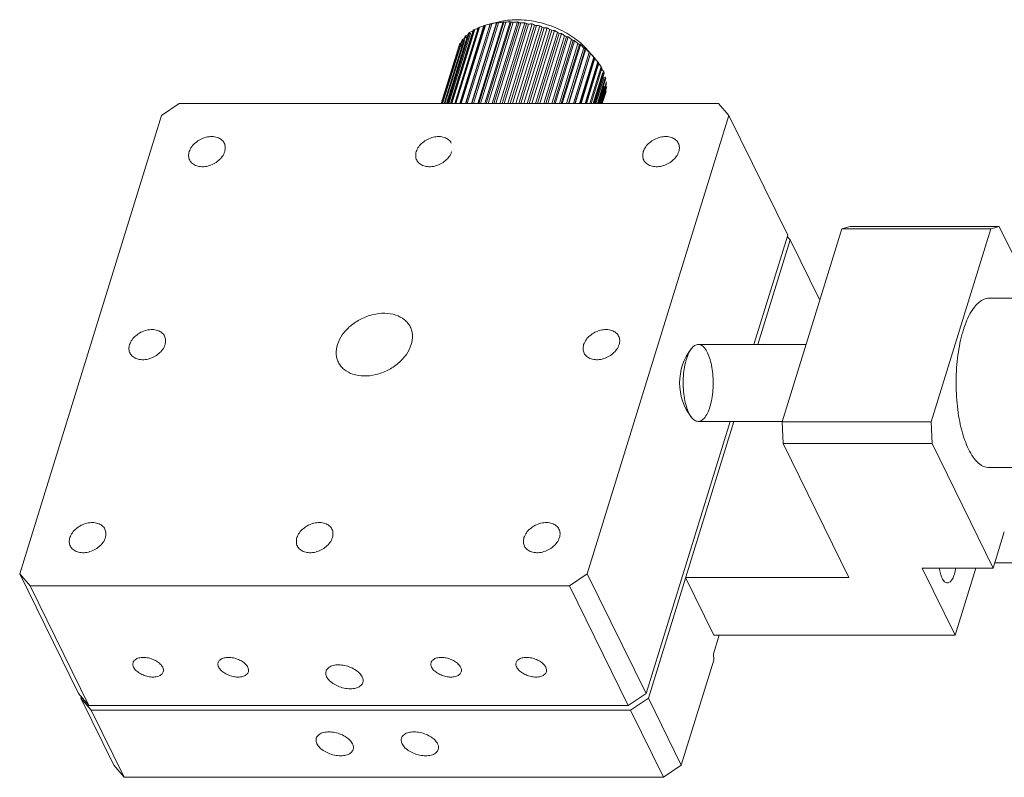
# Model space of a CAD drawing. Header units: millimetres. Extents: x 13297 to 13592, y 253 to 670.
# Tile 3 of 18: x 13385 to 13449, y 340 to 389. Entities that reach past the tile are written whole.
import ezdxf

# ---------------------------------------------------------------- set-up
doc = ezdxf.new("R2010")
doc.units = ezdxf.units.MM
doc.header["$LTSCALE"] = 0.3
doc.layers.add('轮廓线', color=7, linetype='Continuous', lineweight=20)

msp = doc.modelspace()

# ---------------------------------------------------------------- linework, layer by layer
at = {"layer": '轮廓线'}
for p, q in [((13415.372, 383.931), (13417.011, 389.234)), ((13416.405, 389.25), (13415.714, 389.088)), ((13414.6, 388.678), (13413.133, 383.931)), ((13413.199, 383.931), (13414.679, 388.722)), ((13413.229, 383.931), (13414.692, 388.664)), ((13414.932, 388.844), (13413.414, 383.931)), ((13413.481, 383.931), (13414.997, 388.834)), ((13413.492, 383.931), (13415.022, 388.881)), ((13415.303, 388.981), (13413.743, 383.931)), ((13413.78, 383.931), (13415.339, 388.976)), ((13413.832, 383.931), (13415.402, 389.01)), ((13415.709, 389.085), (13414.116, 383.931)), ((13414.123, 383.931), (13415.716, 389.088)), ((13414.216, 383.931), (13415.815, 389.106)), ((13414.505, 383.931), (13416.124, 389.169)), ((13416.143, 389.157), (13414.528, 383.931)), ((13414.638, 383.931), (13416.257, 389.17)), ((13414.923, 383.931), (13416.557, 389.218)), ((13416.603, 389.195), (13414.977, 383.931)), ((13415.094, 383.931), (13416.722, 389.199)), ((13417.083, 389.199), (13415.455, 383.931)), ((13415.579, 383.931), (13417.206, 389.195)), ((13415.847, 383.931), (13417.481, 389.218)), ((13417.578, 389.17), (13415.959, 383.931)), ((13416.089, 383.931), (13417.704, 389.157)), ((13416.343, 383.931), (13417.962, 389.169)), ((13418.082, 389.106), (13416.483, 383.931)), ((13416.616, 383.931), (13418.209, 389.085)), ((13416.855, 383.931), (13418.449, 389.088)), ((13418.59, 389.01), (13417.02, 383.931)), ((13417.156, 383.931), (13418.717, 388.981)), ((13417.377, 383.931), (13418.936, 388.976)), ((13419.095, 388.881), (13417.566, 383.931)), ((13417.703, 383.931), (13419.221, 388.844)), ((13417.902, 383.931), (13419.418, 388.834)), ((13419.594, 388.722), (13418.113, 383.931)), ((13418.25, 383.931), (13419.717, 388.678)), ((13418.426, 383.931), (13419.889, 388.664)), ((13413.866, 388.018), (13412.603, 383.931)), ((13412.628, 383.931), (13413.911, 388.081)), ((13414.064, 388.262), (13412.725, 383.931)), ((13412.764, 383.931), (13414.121, 388.32)), ((13412.779, 383.931), (13414.038, 388.004)), ((13412.876, 383.931), (13414.21, 388.247)), ((13414.309, 388.483), (13412.902, 383.931)), ((13412.955, 383.931), (13414.378, 388.535)), ((13413.027, 383.931), (13414.429, 388.468)), ((13420.08, 388.535), (13418.657, 383.931)), ((13418.792, 383.931), (13420.199, 388.483)), ((13418.943, 383.931), (13420.345, 388.468)), ((13420.548, 388.32), (13419.191, 383.931)), ((13419.323, 383.931), (13420.661, 388.262)), ((13419.447, 383.931), (13420.781, 388.247)), ((13420.992, 388.081), (13419.709, 383.931)), ((13419.836, 383.931), (13421.099, 388.018)), ((13419.932, 383.931), (13421.191, 388.004)), ((13413.718, 387.752), (13412.537, 383.931)), ((13412.548, 383.931), (13413.75, 387.821)), ((13412.736, 383.931), (13413.914, 387.742)), ((13421.408, 387.821), (13420.206, 383.931)), ((13420.327, 383.931), (13421.508, 387.752)), ((13420.394, 383.931), (13421.572, 387.742)), ((13421.792, 387.541), (13420.676, 383.931)), ((13420.789, 383.931), (13421.883, 387.468)), ((13420.827, 383.931), (13421.918, 387.464)), ((13421.876, 387.56), (13422.427, 386.957)), ((13422.139, 387.246), (13421.115, 383.931)), ((13421.219, 383.931), (13422.22, 387.169)), ((13421.226, 383.931), (13422.227, 387.172)), ((13422.445, 386.938), (13421.516, 383.931)), ((13421.587, 383.931), (13422.495, 386.871)), ((13421.61, 383.931), (13422.515, 386.859)), ((13422.707, 386.62), (13421.876, 383.931)), ((13421.906, 383.931), (13422.719, 386.562)), ((13421.959, 383.931), (13422.766, 386.54)), ((13422.179, 383.931), (13422.896, 386.25)), ((13422.922, 386.297), (13422.191, 383.931)), ((13422.263, 383.931), (13422.969, 386.216)), ((13422.405, 383.931), (13423.025, 385.939)), ((13423.088, 385.972), (13422.458, 383.931)), ((13422.516, 383.931), (13423.122, 385.89)), ((13422.579, 383.931), (13423.104, 385.63)), ((13423.203, 385.648), (13422.673, 383.931)), ((13422.718, 383.931), (13423.224, 385.567)), ((13422.7, 383.931), (13423.132, 385.328)), ((13422.768, 383.931), (13423.11, 385.037)), ((13422.78, 383.931), (13423.036, 384.759)), ((13423.266, 385.329), (13422.834, 383.931)), ((13422.865, 383.931), (13423.273, 385.25)), ((13423.275, 385.018), (13422.939, 383.931)), ((13422.957, 383.931), (13423.269, 384.942)), ((13422.738, 383.931), (13422.912, 384.497)), ((13422.968, 383.931), (13423.103, 384.367)), ((13423.135, 384.435), (13422.98, 383.931)), ((13423.232, 384.719), (13422.988, 383.931)), ((13422.991, 383.931), (13423.212, 384.647)), ((13395.535, 383.931), (13394.372, 383.147)), ((13430.536, 383.931), (13395.535, 383.931)), ((13431.215, 383.147), (13430.536, 383.931)), ((13394.372, 383.147), (13385.174, 353.381)), ((13422.016, 353.381), (13431.215, 383.147)), ((13435.028, 375.377), (13431.215, 383.147)), ((13439.081, 375.936), (13438.534, 375.774)), ((13448.752, 375.936), (13439.081, 375.936)), ((13448.205, 375.774), (13448.752, 375.936)), ((13448.752, 375.936), (13451.038, 371.278)), ((13432.834, 368.278), (13435.028, 375.377)), ((13438.534, 375.774), (13434.661, 363.241)), ((13434.997, 375.278), (13435.18, 375.067)), ((13438.534, 375.774), (13448.205, 375.774)), ((13448.205, 375.774), (13444.332, 363.241)), ((13435.18, 375.067), (13433.082, 368.278)), ((13437.104, 371.146), (13435.18, 375.067)), ((13456.849, 371.278), (13448.099, 371.278)), ((13429.217, 368.278), (13436.218, 368.278)), ((13425.829, 345.611), (13431.289, 363.278)), ((13431.537, 363.278), (13425.982, 345.3)), ((13429.217, 363.278), (13434.672, 363.278)), ((13434.661, 363.241), (13434.724, 361.836)), ((13434.661, 363.241), (13444.332, 363.241)), ((13444.395, 361.836), (13444.332, 363.241)), ((13444.395, 361.836), (13434.724, 361.836)), ((13438.995, 353.133), (13434.724, 361.836)), ((13444.395, 361.836), (13448.361, 353.755)), ((13456.849, 360.278), (13448.099, 360.278)), ((13448.361, 353.755), (13449.087, 356.105)), ((13451.948, 354.104), (13448.468, 354.104)), ((13443.755, 353.755), (13448.361, 353.755)), ((13443.755, 353.755), (13445.891, 349.404)), ((13445.891, 349.404), (13447.235, 353.755)), ((13388.987, 345.611), (13385.174, 353.381)), ((13385.174, 353.381), (13385.853, 352.598)), ((13420.853, 352.598), (13422.016, 353.381)), ((13422.016, 353.381), (13425.829, 345.611)), ((13428.402, 353.133), (13438.995, 353.133)), ((13430.233, 349.404), (13428.402, 353.133)), ((13385.853, 352.598), (13389.666, 344.828)), ((13385.853, 352.598), (13420.853, 352.598)), ((13424.666, 344.828), (13420.853, 352.598)), ((13430.581, 349.404), (13430.204, 348.185)), ((13445.891, 349.404), (13430.233, 349.404)), ((13430.223, 347.764), (13428.117, 340.949)), ((13430.204, 348.185), (13430.223, 347.764)), ((13388.987, 345.611), (13389.666, 344.828)), ((13389.139, 345.3), (13389.17, 345.4)), ((13391.275, 340.949), (13389.139, 345.3)), ((13389.818, 344.517), (13389.139, 345.3)), ((13424.666, 344.828), (13425.829, 345.611)), ((13425.982, 345.3), (13424.819, 344.517)), ((13428.117, 340.949), (13425.982, 345.3)), ((13389.666, 344.828), (13424.666, 344.828)), ((13391.954, 340.166), (13389.818, 344.517)), ((13424.819, 344.517), (13389.818, 344.517)), ((13426.954, 340.166), (13424.819, 344.517)), ((13391.954, 340.166), (13391.275, 340.949)), ((13428.117, 340.949), (13426.954, 340.166)), ((13426.954, 340.166), (13391.954, 340.166))]:
    msp.add_line(p, q, dxfattribs=at)
for centre, radius, start, end in [((13418.642, 374.454), 14.87, 96.29569, 97.41696), ((13416.587, 388.258), 1.064, 62.21029, 66.53528), ((13423.703, 366.401), 24.018, 112.03679, 112.84726), ((13416.069, 386.14), 2.932, 118.28701, 120.06732), ((13414.437, 387.259), 1.428, 79.701, 83.43324), ((13422.366, 367.473), 22.597, 109.03261, 109.88537), ((13416.324, 385.608), 3.523, 111.68585, 113.26122), ((13421.244, 368.653), 21.164, 106.20006, 107.09658), ((13416.548, 384.968), 4.201, 105.82997, 107.2309), ((13420.32, 369.949), 19.685, 103.52413, 104.46747), ((13416.724, 384.249), 4.942, 100.59542, 101.8527), ((13419.583, 371.357), 18.145, 100.99034, 101.98533), ((13416.84, 383.488), 5.711, 95.86524, 97.00696), ((13419.025, 372.866), 16.537, 98.58506, 99.63854), ((13416.895, 382.731), 6.471, 91.53598, 92.58662), ((13416.895, 382.024), 7.178, 87.51851, 88.49905), ((13418.424, 376.094), 13.157, 94.11077, 95.31223), ((13416.669, 387.462), 1.935, 61.97251, 65.17738), ((13416.854, 381.412), 7.791, 83.73641, 84.66489), ((13418.365, 377.753), 11.423, 92.0201, 93.31831), ((13416.615, 386.452), 3.032, 61.07195, 63.62727), ((13416.79, 380.935), 8.273, 80.12339, 81.01558), ((13418.451, 379.393), 9.695, 90.01489, 91.43223), ((13416.414, 385.267), 4.329, 59.83214, 61.96554), ((13416.729, 380.622), 8.592, 76.62069, 77.49073), ((13418.669, 380.974), 8.007, 88.08806, 89.65538), ((13416.059, 383.95), 5.791, 58.38179, 60.22046), ((13416.695, 380.49), 8.728, 73.17445, 74.03548), ((13418.998, 382.455), 6.394, 86.23477, 87.99602), ((13415.549, 382.545), 7.384, 56.77939, 58.40149), ((13416.713, 380.542), 8.673, 69.73333, 70.59811), ((13419.416, 383.795), 4.892, 84.45361, 86.47408), ((13414.884, 381.1), 9.07, 55.05281, 56.5097), ((13429.428, 363.591), 28.86, 122.22715, 122.90449), ((13415.37, 386.999), 1.817, 143.43195, 145.88235), ((13413.559, 383.055), 4.972, 84.46989, 86.45784), ((13427.168, 364.499), 27.053, 118.62013, 119.34436), ((13415.565, 386.832), 2.074, 134.13701, 136.38001), ((13413.757, 384.679), 3.596, 82.76845, 85.11244), ((13425.288, 365.421), 25.477, 115.22775, 115.99587), ((13415.807, 386.549), 2.446, 125.74731, 127.75619), ((13414.059, 386.092), 2.405, 81.16229, 84.03478), ((13416.804, 380.768), 8.43, 66.24626, 67.1277), ((13419.899, 384.958), 3.538, 82.74916, 85.1317), ((13414.073, 379.66), 10.813, 53.21462, 54.54175), ((13416.981, 381.144), 8.014, 62.66005, 63.57183), ((13420.416, 385.91), 2.365, 81.13835, 84.05867), ((13413.123, 378.269), 12.578, 51.26884, 52.49156), ((13417.252, 381.636), 7.452, 58.91715, 59.87427), ((13420.939, 386.623), 1.404, 79.66902, 83.46515), ((13412.045, 376.968), 14.333, 49.21418, 50.35112), ((13432.201, 362.628), 31.066, 126.05945, 126.68547), ((13415.247, 387.073), 1.674, 153.46047, 156.04956), ((13413.489, 381.258), 6.498, 86.24894, 87.98188), ((13417.614, 382.202), 6.78, 54.95299, 55.97248), ((13410.853, 375.792), 16.053, 47.04585, 48.1109), ((13418.058, 382.797), 6.037, 50.69342, 51.79498), ((13409.557, 374.77), 17.719, 44.75643, 45.76002), ((13418.564, 383.377), 5.267, 46.05206, 47.25867), ((13408.164, 373.927), 19.319, 42.33652, 43.28639), ((13419.108, 383.904), 4.51, 40.92838, 42.26669), ((13406.68, 373.279), 20.853, 39.7751, 40.67686), ((13419.66, 384.348), 3.801, 35.20789, 36.70779), ((13405.101, 372.838), 22.333, 37.05989, 37.91732), ((13403.412, 372.611), 23.783, 34.17774, 34.99297), ((13422.48, 385.291), 1.046, 62.17243, 66.57322), ((13420.189, 384.69), 3.171, 28.76712, 30.45979), ((13420.666, 384.924), 2.639, 21.48809, 23.40108), ((13421.557, 385.114), 1.721, 354.2654, 356.80852), ((13421.606, 385.115), 1.674, 333.46047, 336.04956), ((13421.635, 385.102), 1.642, 343.88619, 346.50946), ((13431.635, 365.778), 3.625, 141.83178, 218.16822)]:
    msp.add_arc(centre, radius, start, end, dxfattribs=at)
for points, knots in [([(13422.112, 387.273), (13422.109, 387.277), (13422.001, 387.424), (13421.755, 387.704), (13421.325, 388.078), (13420.824, 388.419), (13420.265, 388.719), (13419.664, 388.969), (13419.035, 389.164), (13418.397, 389.297), (13417.767, 389.365), (13417.16, 389.367), (13416.605, 389.304), (13416.259, 389.217), (13416.103, 389.165)], [0.0460626, 0.0460626, 0.0460626, 0.0460626, 0.0477428, 0.1001687, 0.1569274, 0.2174122, 0.2807519, 0.345868, 0.4115906, 0.476721, 0.5400862, 0.6006186, 0.6574239, 0.7064512, 0.7064512, 0.7064512, 0.7064512]), ([(13414.997, 388.834), (13414.99, 388.836), (13414.976, 388.838), (13414.954, 388.842), (13414.94, 388.844), (13414.932, 388.844)], [0, 0, 0, 0, 0.32735, 0.66034, 1, 1, 1, 1]), ([(13415.339, 388.976), (13415.335, 388.977), (13415.328, 388.978), (13415.316, 388.98), (13415.308, 388.98), (13415.303, 388.981)], [0, 0, 0, 0, 0.325628, 0.658378, 1, 1, 1, 1]), ([(13416.124, 389.169), (13416.126, 389.168), (13416.131, 389.166), (13416.137, 389.162), (13416.141, 389.159), (13416.143, 389.157)], [0, 0, 0, 0, 0.322053, 0.654328, 1, 1, 1, 1]), ([(13416.557, 389.218), (13416.562, 389.216), (13416.572, 389.211), (13416.588, 389.204), (13416.598, 389.198), (13416.603, 389.195)], [0, 0, 0, 0, 0.326915, 0.659843, 1, 1, 1, 1]), ([(13421.508, 387.752), (13421.515, 387.751), (13421.529, 387.75), (13421.551, 387.746), (13421.565, 387.744), (13421.572, 387.742)], [0, 0, 0, 0, 0.339818, 0.673013, 1, 1, 1, 1]), ([(13421.883, 387.468), (13421.887, 387.468), (13421.895, 387.468), (13421.907, 387.466), (13421.915, 387.465), (13421.918, 387.464)], [0, 0, 0, 0, 0.34178, 0.674734, 1, 1, 1, 1]), ([(13422.515, 386.859), (13422.513, 386.86), (13422.509, 386.864), (13422.502, 386.868), (13422.497, 386.87), (13422.495, 386.871)], [0, 0, 0, 0, 0.345831, 0.678306, 1, 1, 1, 1]), ([(13422.766, 386.54), (13422.76, 386.543), (13422.75, 386.548), (13422.735, 386.556), (13422.724, 386.56), (13422.719, 386.562)], [0, 0, 0, 0, 0.340315, 0.673448, 1, 1, 1, 1]), ([(13396.179, 380.797), (13396.249, 381.023), (13396.487, 381.335), (13396.905, 381.609), (13397.272, 381.747), (13397.645, 381.793), (13397.991, 381.742), (13398.279, 381.595), (13398.41, 381.434), (13398.453, 381.348)], [0, 0, 0, 0, 0.251344, 0.390679, 0.530419, 0.664078, 0.786859, 0.897544, 1, 1, 1, 1]), ([(13410.916, 380.797), (13410.986, 381.023), (13411.224, 381.335), (13411.642, 381.609), (13412.009, 381.747), (13412.382, 381.793), (13412.728, 381.742), (13413.016, 381.595), (13413.147, 381.434), (13413.189, 381.348)], [0, 0, 0, 0, 0.251344, 0.390679, 0.530419, 0.664078, 0.786859, 0.897544, 1, 1, 1, 1]), ([(13425.653, 380.797), (13425.723, 381.023), (13425.961, 381.335), (13426.379, 381.609), (13426.746, 381.747), (13427.119, 381.793), (13427.465, 381.742), (13427.753, 381.595), (13427.884, 381.434), (13427.926, 381.348)], [0, 0, 0, 0, 0.251344, 0.390679, 0.530419, 0.664078, 0.786859, 0.897544, 1, 1, 1, 1]), ([(13398.453, 381.348), (13398.492, 381.267), (13398.539, 381.079), (13398.51, 380.89), (13398.482, 380.797)], [0, 0, 0, 0, 0.48257, 1, 1, 1, 1]), ([(13427.926, 381.348), (13427.966, 381.267), (13428.013, 381.079), (13427.984, 380.89), (13427.956, 380.797)], [0, 0, 0, 0, 0.48257, 1, 1, 1, 1]), ([(13396.208, 380.247), (13396.168, 380.328), (13396.122, 380.516), (13396.15, 380.705), (13396.179, 380.797)], [0, 0, 0, 0, 0.48257, 1, 1, 1, 1]), ([(13398.482, 380.797), (13398.412, 380.572), (13398.174, 380.26), (13397.756, 379.986), (13397.389, 379.848), (13397.016, 379.802), (13396.669, 379.853), (13396.382, 379.999), (13396.25, 380.161), (13396.208, 380.247)], [0, 0, 0, 0, 0.251344, 0.390679, 0.530419, 0.664078, 0.786859, 0.897544, 1, 1, 1, 1]), ([(13410.945, 380.247), (13410.905, 380.328), (13410.859, 380.516), (13410.887, 380.705), (13410.916, 380.797)], [0, 0, 0, 0, 0.48257, 1, 1, 1, 1]), ([(13413.219, 380.797), (13413.149, 380.572), (13412.911, 380.26), (13412.493, 379.986), (13412.126, 379.848), (13411.753, 379.802), (13411.406, 379.853), (13411.119, 379.999), (13410.987, 380.161), (13410.945, 380.247)], [0, 0, 0, 0, 0.251344, 0.390679, 0.530419, 0.664078, 0.786859, 0.897544, 1, 1, 1, 1]), ([(13425.682, 380.247), (13425.642, 380.328), (13425.596, 380.516), (13425.624, 380.705), (13425.653, 380.797)], [0, 0, 0, 0, 0.48257, 1, 1, 1, 1]), ([(13427.956, 380.797), (13427.886, 380.572), (13427.648, 380.26), (13427.23, 379.986), (13426.863, 379.848), (13426.49, 379.802), (13426.143, 379.853), (13425.856, 379.999), (13425.724, 380.161), (13425.682, 380.247)], [0, 0, 0, 0, 0.251344, 0.390679, 0.530419, 0.664078, 0.786859, 0.897544, 1, 1, 1, 1]), ([(13448.099, 371.278), (13448.044, 371.278), (13447.931, 371.266), (13447.702, 371.197), (13447.419, 371.017), (13447.114, 370.686), (13446.835, 370.244), (13446.585, 369.699), (13446.371, 369.063), (13446.196, 368.351), (13446.019, 367.3), (13445.925, 365.92), (13445.992, 364.534), (13446.146, 363.465), (13446.306, 362.729), (13446.507, 362.065), (13446.676, 361.657), (13446.768, 361.47)], [0, 0, 0, 0, 0.015507, 0.031516, 0.066635, 0.107963, 0.156578, 0.21259, 0.275492, 0.344368, 0.418018, 0.57387, 0.730815, 0.805794, 0.876457, 0.94154, 1, 1, 1, 1]), ([(13405.799, 368.264), (13405.869, 368.491), (13406.101, 368.94), (13406.537, 369.406), (13406.964, 369.726), (13407.436, 370.001), (13408.072, 370.239), (13408.848, 370.335), (13409.568, 370.23), (13410.078, 369.969), (13410.375, 369.671), (13410.484, 369.499), (13410.528, 369.41)], [0, 0, 0, 0, 0.120892, 0.252981, 0.322063, 0.392083, 0.531359, 0.664579, 0.786961, 0.89729, 0.949213, 1, 1, 1, 1]), ([(13392.306, 368.264), (13392.376, 368.49), (13392.614, 368.802), (13393.032, 369.076), (13393.399, 369.214), (13393.772, 369.26), (13394.118, 369.209), (13394.406, 369.062), (13394.537, 368.901), (13394.579, 368.815)], [0, 0, 0, 0, 0.251344, 0.390679, 0.530419, 0.664078, 0.786859, 0.897544, 1, 1, 1, 1]), ([(13394.579, 368.815), (13394.619, 368.734), (13394.666, 368.546), (13394.637, 368.357), (13394.609, 368.264)], [0, 0, 0, 0, 0.48257, 1, 1, 1, 1]), ([(13410.528, 369.41), (13410.569, 369.326), (13410.635, 369.147), (13410.693, 368.759), (13410.648, 368.457), (13410.589, 368.264)], [0, 0, 0, 0, 0.239562, 0.483854, 1, 1, 1, 1]), ([(13421.78, 368.264), (13421.85, 368.49), (13422.088, 368.802), (13422.506, 369.076), (13422.873, 369.214), (13423.246, 369.26), (13423.592, 369.209), (13423.88, 369.062), (13424.011, 368.901), (13424.053, 368.815)], [0, 0, 0, 0, 0.251344, 0.390679, 0.530419, 0.664078, 0.786859, 0.897544, 1, 1, 1, 1]), ([(13424.053, 368.815), (13424.093, 368.734), (13424.14, 368.546), (13424.111, 368.357), (13424.082, 368.264)], [0, 0, 0, 0, 0.48257, 1, 1, 1, 1]), ([(13392.335, 367.714), (13392.295, 367.795), (13392.249, 367.982), (13392.277, 368.172), (13392.306, 368.264)], [0, 0, 0, 0, 0.48257, 1, 1, 1, 1]), ([(13394.609, 368.264), (13394.539, 368.039), (13394.301, 367.726), (13393.883, 367.452), (13393.516, 367.315), (13393.143, 367.269), (13392.796, 367.319), (13392.509, 367.466), (13392.377, 367.627), (13392.335, 367.714)], [0, 0, 0, 0, 0.251344, 0.390679, 0.530419, 0.664078, 0.786859, 0.897544, 1, 1, 1, 1]), ([(13405.86, 367.119), (13405.819, 367.203), (13405.753, 367.381), (13405.695, 367.77), (13405.74, 368.072), (13405.799, 368.264)], [0, 0, 0, 0, 0.239562, 0.483854, 1, 1, 1, 1]), ([(13410.589, 368.264), (13410.519, 368.038), (13410.287, 367.589), (13409.851, 367.122), (13409.425, 366.803), (13408.952, 366.527), (13408.317, 366.29), (13407.54, 366.194), (13406.82, 366.298), (13406.311, 366.56), (13406.013, 366.858), (13405.904, 367.029), (13405.86, 367.119)], [0, 0, 0, 0, 0.120892, 0.252981, 0.322063, 0.392083, 0.531359, 0.664579, 0.786961, 0.89729, 0.949213, 1, 1, 1, 1]), ([(13421.809, 367.714), (13421.769, 367.795), (13421.723, 367.982), (13421.751, 368.172), (13421.78, 368.264)], [0, 0, 0, 0, 0.48257, 1, 1, 1, 1]), ([(13424.082, 368.264), (13424.013, 368.039), (13423.775, 367.726), (13423.357, 367.452), (13422.99, 367.315), (13422.616, 367.269), (13422.27, 367.319), (13421.983, 367.466), (13421.851, 367.627), (13421.809, 367.714)], [0, 0, 0, 0, 0.251344, 0.390679, 0.530419, 0.664078, 0.786859, 0.897544, 1, 1, 1, 1]), ([(13428.612, 363.82), (13428.545, 363.957), (13428.43, 364.269), (13428.314, 364.78), (13428.249, 365.349), (13428.236, 365.942), (13428.278, 366.525), (13428.372, 367.066), (13428.512, 367.535), (13428.691, 367.908), (13428.9, 368.169), (13429.154, 368.302), (13429.427, 368.248), (13429.653, 368.038), (13429.768, 367.848), (13429.822, 367.736)], [0, 0, 0, 0, 0.080473, 0.173563, 0.275251, 0.380686, 0.484684, 0.58219, 0.668741, 0.74105, 0.797959, 0.842418, 0.884034, 0.934635, 1, 1, 1, 1]), ([(13429.822, 367.736), (13429.89, 367.599), (13430.005, 367.287), (13430.12, 366.775), (13430.186, 366.207), (13430.198, 365.614), (13430.156, 365.03), (13430.062, 364.489), (13429.922, 364.02), (13429.744, 363.648), (13429.534, 363.387), (13429.28, 363.254), (13429.007, 363.308), (13428.781, 363.517), (13428.667, 363.708), (13428.612, 363.82)], [0, 0, 0, 0, 0.080473, 0.173563, 0.275251, 0.380686, 0.484684, 0.58219, 0.668741, 0.74105, 0.797959, 0.842418, 0.884034, 0.934635, 1, 1, 1, 1]), ([(13446.768, 361.47), (13446.854, 361.293), (13447.034, 360.976), (13447.317, 360.639), (13447.558, 360.45), (13447.735, 360.351), (13447.916, 360.291), (13448.039, 360.278), (13448.099, 360.278)], [0, 0, 0, 0, 0.315401, 0.581049, 0.697098, 0.803856, 0.903756, 1, 1, 1, 1]), ([(13388.433, 355.731), (13388.503, 355.957), (13388.741, 356.269), (13389.158, 356.543), (13389.526, 356.68), (13389.899, 356.726), (13390.245, 356.676), (13390.533, 356.529), (13390.664, 356.368), (13390.706, 356.281)], [0, 0, 0, 0, 0.251344, 0.390679, 0.530419, 0.664078, 0.786859, 0.897544, 1, 1, 1, 1]), ([(13403.17, 355.731), (13403.24, 355.957), (13403.478, 356.269), (13403.895, 356.543), (13404.263, 356.68), (13404.636, 356.726), (13404.982, 356.676), (13405.27, 356.529), (13405.401, 356.368), (13405.443, 356.281)], [0, 0, 0, 0, 0.251344, 0.390679, 0.530419, 0.664078, 0.786859, 0.897544, 1, 1, 1, 1]), ([(13417.907, 355.731), (13417.977, 355.957), (13418.215, 356.269), (13418.632, 356.543), (13418.999, 356.68), (13419.373, 356.726), (13419.719, 356.676), (13420.007, 356.529), (13420.138, 356.368), (13420.18, 356.281)], [0, 0, 0, 0, 0.251344, 0.390679, 0.530419, 0.664078, 0.786859, 0.897544, 1, 1, 1, 1]), ([(13390.706, 356.281), (13390.746, 356.2), (13390.793, 356.013), (13390.764, 355.824), (13390.735, 355.731)], [0, 0, 0, 0, 0.48257, 1, 1, 1, 1]), ([(13405.443, 356.281), (13405.483, 356.2), (13405.53, 356.013), (13405.501, 355.824), (13405.472, 355.731)], [0, 0, 0, 0, 0.48257, 1, 1, 1, 1]), ([(13420.18, 356.281), (13420.22, 356.2), (13420.267, 356.013), (13420.238, 355.824), (13420.209, 355.731)], [0, 0, 0, 0, 0.48257, 1, 1, 1, 1]), ([(13388.462, 355.181), (13388.422, 355.262), (13388.376, 355.449), (13388.404, 355.639), (13388.433, 355.731)], [0, 0, 0, 0, 0.48257, 1, 1, 1, 1]), ([(13390.735, 355.731), (13390.666, 355.505), (13390.428, 355.193), (13390.01, 354.919), (13389.643, 354.782), (13389.269, 354.736), (13388.923, 354.786), (13388.636, 354.933), (13388.504, 355.094), (13388.462, 355.181)], [0, 0, 0, 0, 0.251344, 0.390679, 0.530419, 0.664078, 0.786859, 0.897544, 1, 1, 1, 1]), ([(13403.199, 355.181), (13403.159, 355.262), (13403.113, 355.449), (13403.141, 355.639), (13403.17, 355.731)], [0, 0, 0, 0, 0.48257, 1, 1, 1, 1]), ([(13405.472, 355.731), (13405.403, 355.505), (13405.165, 355.193), (13404.747, 354.919), (13404.38, 354.782), (13404.006, 354.736), (13403.66, 354.786), (13403.373, 354.933), (13403.241, 355.094), (13403.199, 355.181)], [0, 0, 0, 0, 0.251344, 0.390679, 0.530419, 0.664078, 0.786859, 0.897544, 1, 1, 1, 1]), ([(13417.936, 355.181), (13417.896, 355.262), (13417.85, 355.449), (13417.878, 355.639), (13417.907, 355.731)], [0, 0, 0, 0, 0.48257, 1, 1, 1, 1]), ([(13420.209, 355.731), (13420.14, 355.505), (13419.902, 355.193), (13419.484, 354.919), (13419.117, 354.782), (13418.743, 354.736), (13418.397, 354.786), (13418.11, 354.933), (13417.978, 355.094), (13417.936, 355.181)], [0, 0, 0, 0, 0.251344, 0.390679, 0.530419, 0.664078, 0.786859, 0.897544, 1, 1, 1, 1]), ([(13445.046, 353.104), (13445, 353.197), (13444.925, 353.411), (13444.882, 353.632), (13444.865, 353.752)], [0, 0, 0, 0, 0.460779, 1, 1, 1, 1]), ([(13445.929, 353.753), (13445.91, 353.622), (13445.873, 353.433), (13445.794, 353.202), (13445.728, 353.06), (13445.655, 352.944), (13445.575, 352.858), (13445.489, 352.803), (13445.426, 352.79), (13445.397, 352.79)], [0, 0, 0, 0, 0.340858, 0.491319, 0.625286, 0.741597, 0.840553, 0.924726, 1, 1, 1, 1]), ([(13445.397, 352.79), (13445.365, 352.79), (13445.295, 352.806), (13445.202, 352.872), (13445.116, 352.974), (13445.069, 353.058), (13445.046, 353.104)], [0, 0, 0, 0, 0.195442, 0.417871, 0.684176, 1, 1, 1, 1]), ([(13394.455, 347.314), (13394.418, 347.391), (13394.3, 347.541), (13394.061, 347.72), (13393.767, 347.858), (13393.447, 347.941), (13393.134, 347.961), (13392.893, 347.921), (13392.734, 347.852), (13392.641, 347.788), (13392.571, 347.709), (13392.542, 347.648), (13392.532, 347.617)], [0, 0, 0, 0, 0.113764, 0.247123, 0.393324, 0.542258, 0.683229, 0.807409, 0.861886, 0.911368, 0.956828, 1, 1, 1, 1]), ([(13399.982, 347.314), (13399.944, 347.391), (13399.827, 347.541), (13399.588, 347.72), (13399.294, 347.858), (13398.974, 347.941), (13398.66, 347.961), (13398.419, 347.921), (13398.261, 347.852), (13398.167, 347.788), (13398.098, 347.709), (13398.068, 347.648), (13398.059, 347.617)], [0, 0, 0, 0, 0.113764, 0.247123, 0.393324, 0.542258, 0.683229, 0.807409, 0.861886, 0.911368, 0.956828, 1, 1, 1, 1]), ([(13413.798, 347.314), (13413.76, 347.391), (13413.643, 347.541), (13413.404, 347.72), (13413.11, 347.858), (13412.79, 347.941), (13412.476, 347.961), (13412.235, 347.921), (13412.077, 347.852), (13411.983, 347.788), (13411.913, 347.709), (13411.884, 347.648), (13411.874, 347.617)], [0, 0, 0, 0, 0.113764, 0.247123, 0.393324, 0.542258, 0.683229, 0.807409, 0.861886, 0.911368, 0.956828, 1, 1, 1, 1]), ([(13419.324, 347.314), (13419.286, 347.391), (13419.169, 347.541), (13418.93, 347.72), (13418.636, 347.858), (13418.316, 347.941), (13418.003, 347.961), (13417.761, 347.921), (13417.603, 347.852), (13417.51, 347.788), (13417.44, 347.709), (13417.41, 347.648), (13417.401, 347.617)], [0, 0, 0, 0, 0.113764, 0.247123, 0.393324, 0.542258, 0.683229, 0.807409, 0.861886, 0.911368, 0.956828, 1, 1, 1, 1]), ([(13392.532, 347.617), (13392.518, 347.57), (13392.51, 347.463), (13392.543, 347.363), (13392.567, 347.314)], [0, 0, 0, 0, 0.474123, 1, 1, 1, 1]), ([(13392.567, 347.314), (13392.605, 347.237), (13392.722, 347.087), (13392.961, 346.908), (13393.256, 346.77), (13393.576, 346.687), (13393.889, 346.667), (13394.13, 346.707), (13394.288, 346.776), (13394.382, 346.84), (13394.452, 346.919), (13394.481, 346.98), (13394.491, 347.011)], [0, 0, 0, 0, 0.113764, 0.247123, 0.393324, 0.542258, 0.683229, 0.807409, 0.861886, 0.911368, 0.956828, 1, 1, 1, 1]), ([(13394.491, 347.011), (13394.505, 347.058), (13394.513, 347.165), (13394.479, 347.265), (13394.455, 347.314)], [0, 0, 0, 0, 0.474123, 1, 1, 1, 1]), ([(13398.059, 347.617), (13398.044, 347.57), (13398.036, 347.463), (13398.07, 347.363), (13398.094, 347.314)], [0, 0, 0, 0, 0.474123, 1, 1, 1, 1]), ([(13398.094, 347.314), (13398.131, 347.237), (13398.249, 347.087), (13398.488, 346.908), (13398.782, 346.77), (13399.102, 346.687), (13399.415, 346.667), (13399.656, 346.707), (13399.815, 346.776), (13399.908, 346.84), (13399.978, 346.919), (13400.007, 346.98), (13400.017, 347.011)], [0, 0, 0, 0, 0.113764, 0.247123, 0.393324, 0.542258, 0.683229, 0.807409, 0.861886, 0.911368, 0.956828, 1, 1, 1, 1]), ([(13400.017, 347.011), (13400.031, 347.058), (13400.039, 347.165), (13400.006, 347.265), (13399.982, 347.314)], [0, 0, 0, 0, 0.474123, 1, 1, 1, 1]), ([(13405.057, 347.062), (13405.039, 347.004), (13405.029, 346.874), (13405.07, 346.752), (13405.099, 346.692)], [0, 0, 0, 0, 0.474048, 1, 1, 1, 1]), ([(13407.402, 346.692), (13407.356, 346.786), (13407.213, 346.969), (13406.921, 347.187), (13406.563, 347.356), (13406.172, 347.457), (13405.79, 347.482), (13405.496, 347.433), (13405.303, 347.349), (13405.189, 347.27), (13405.104, 347.174), (13405.068, 347.1), (13405.057, 347.062)], [0, 0, 0, 0, 0.113766, 0.247128, 0.393329, 0.542265, 0.683234, 0.807407, 0.861887, 0.911366, 0.956823, 1, 1, 1, 1]), ([(13411.874, 347.617), (13411.86, 347.57), (13411.852, 347.463), (13411.886, 347.363), (13411.91, 347.314)], [0, 0, 0, 0, 0.474123, 1, 1, 1, 1]), ([(13411.91, 347.314), (13411.947, 347.237), (13412.065, 347.087), (13412.304, 346.908), (13412.598, 346.77), (13412.918, 346.687), (13413.231, 346.667), (13413.472, 346.707), (13413.631, 346.776), (13413.724, 346.84), (13413.794, 346.919), (13413.823, 346.98), (13413.833, 347.011)], [0, 0, 0, 0, 0.113764, 0.247123, 0.393324, 0.542258, 0.683229, 0.807409, 0.861886, 0.911368, 0.956828, 1, 1, 1, 1]), ([(13413.833, 347.011), (13413.847, 347.058), (13413.855, 347.165), (13413.822, 347.265), (13413.798, 347.314)], [0, 0, 0, 0, 0.474123, 1, 1, 1, 1]), ([(13417.401, 347.617), (13417.386, 347.57), (13417.378, 347.463), (13417.412, 347.363), (13417.436, 347.314)], [0, 0, 0, 0, 0.474123, 1, 1, 1, 1]), ([(13417.436, 347.314), (13417.474, 347.237), (13417.591, 347.087), (13417.83, 346.908), (13418.124, 346.77), (13418.444, 346.687), (13418.758, 346.667), (13418.999, 346.707), (13419.157, 346.776), (13419.25, 346.84), (13419.32, 346.919), (13419.35, 346.98), (13419.359, 347.011)], [0, 0, 0, 0, 0.113764, 0.247123, 0.393324, 0.542258, 0.683229, 0.807409, 0.861886, 0.911368, 0.956828, 1, 1, 1, 1]), ([(13419.359, 347.011), (13419.374, 347.058), (13419.382, 347.165), (13419.348, 347.265), (13419.324, 347.314)], [0, 0, 0, 0, 0.474123, 1, 1, 1, 1]), ([(13405.099, 346.692), (13405.145, 346.599), (13405.289, 346.416), (13405.58, 346.198), (13405.939, 346.029), (13406.329, 345.928), (13406.711, 345.903), (13407.005, 345.952), (13407.198, 346.036), (13407.312, 346.115), (13407.397, 346.211), (13407.433, 346.285), (13407.445, 346.323)], [0, 0, 0, 0, 0.113766, 0.247128, 0.393329, 0.542265, 0.683234, 0.807407, 0.861887, 0.911366, 0.956823, 1, 1, 1, 1]), ([(13407.445, 346.323), (13407.463, 346.38), (13407.472, 346.511), (13407.431, 346.633), (13407.402, 346.692)], [0, 0, 0, 0, 0.474048, 1, 1, 1, 1]), ([(13404.429, 342.71), (13404.411, 342.653), (13404.401, 342.523), (13404.442, 342.401), (13404.472, 342.341)], [0, 0, 0, 0, 0.474048, 1, 1, 1, 1]), ([(13406.774, 342.341), (13406.728, 342.435), (13406.585, 342.618), (13406.294, 342.836), (13405.935, 343.005), (13405.545, 343.106), (13405.162, 343.13), (13404.868, 343.082), (13404.675, 342.998), (13404.561, 342.919), (13404.476, 342.823), (13404.44, 342.748), (13404.429, 342.71)], [0, 0, 0, 0, 0.113766, 0.247128, 0.393329, 0.542265, 0.683234, 0.807407, 0.861887, 0.911366, 0.956823, 1, 1, 1, 1]), ([(13409.955, 342.71), (13409.937, 342.653), (13409.928, 342.523), (13409.969, 342.401), (13409.998, 342.341)], [0, 0, 0, 0, 0.474048, 1, 1, 1, 1]), ([(13412.301, 342.341), (13412.254, 342.435), (13412.111, 342.618), (13411.82, 342.836), (13411.461, 343.005), (13411.071, 343.106), (13410.689, 343.13), (13410.395, 343.082), (13410.202, 342.998), (13410.088, 342.919), (13410.003, 342.823), (13409.967, 342.748), (13409.955, 342.71)], [0, 0, 0, 0, 0.113766, 0.247128, 0.393329, 0.542265, 0.683234, 0.807407, 0.861887, 0.911366, 0.956823, 1, 1, 1, 1]), ([(13404.472, 342.341), (13404.518, 342.247), (13404.661, 342.065), (13404.952, 341.846), (13405.311, 341.678), (13405.701, 341.576), (13406.083, 341.552), (13406.377, 341.601), (13406.571, 341.685), (13406.684, 341.763), (13406.769, 341.859), (13406.805, 341.934), (13406.817, 341.972)], [0, 0, 0, 0, 0.113766, 0.247128, 0.393329, 0.542265, 0.683234, 0.807407, 0.861887, 0.911366, 0.956823, 1, 1, 1, 1]), ([(13406.817, 341.972), (13406.835, 342.029), (13406.844, 342.159), (13406.803, 342.282), (13406.774, 342.341)], [0, 0, 0, 0, 0.474048, 1, 1, 1, 1]), ([(13409.998, 342.341), (13410.044, 342.247), (13410.187, 342.065), (13410.478, 341.846), (13410.837, 341.678), (13411.227, 341.576), (13411.61, 341.552), (13411.904, 341.601), (13412.097, 341.685), (13412.211, 341.763), (13412.296, 341.859), (13412.332, 341.934), (13412.343, 341.972)], [0, 0, 0, 0, 0.113766, 0.247128, 0.393329, 0.542265, 0.683234, 0.807407, 0.861887, 0.911366, 0.956823, 1, 1, 1, 1]), ([(13412.343, 341.972), (13412.361, 342.029), (13412.371, 342.159), (13412.33, 342.282), (13412.301, 342.341)], [0, 0, 0, 0, 0.474048, 1, 1, 1, 1])]:
    msp.add_open_spline(points, degree=3, knots=knots, dxfattribs=at)
for points in [[(13415.716, 389.088), (13415.715, 389.088), (13415.713, 389.088), (13415.711, 389.087)], [(13422.22, 387.169), (13422.221, 387.171), (13422.223, 387.172), (13422.225, 387.172)]]:
    msp.add_open_spline(points, degree=3, dxfattribs=at)

doc.saveas('drawing.dxf')
